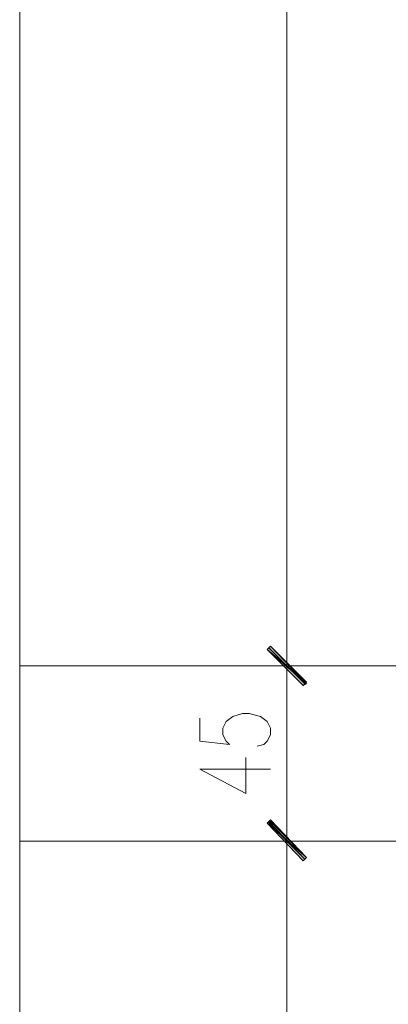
# Model space of a CAD drawing. Header units: inches. Extents: x -1441 to 3871, y -4351 to 2413.
# Tile 52 of 256: x -179 to -83, y -1252 to -998. Entities that reach past the tile are written whole.
import ezdxf

# ---------------------------------------------------------------- set-up
doc = ezdxf.new("R2010")
doc.units = ezdxf.units.IN
doc.header["$MEASUREMENT"] = 0
doc.layers.add('at_Entity', color=7, linetype='Continuous')
doc.layers.add('at_Solid', color=7, linetype='Continuous')

msp = doc.modelspace()

# ---------------------------------------------------------------- hatches: boundary and pattern name
at = {"layer": 'at_Solid', "lineweight": 15}
for points in [[(-104.49243, -1169.06261), (-114.65347, -1160.59508), (-113.80433, -1159.75071)], [(-113.80433, -1159.75071), (-114.65347, -1160.59508), (-104.49243, -1169.48718)], [(-105.34157, -1169.90698), (-104.49243, -1169.06261), (-114.65347, -1160.59508)], [(-114.65347, -1160.59508), (-104.49243, -1169.48718), (-105.34157, -1169.90698)], [(-104.49243, -1214.35315), (-114.65347, -1205.46582), (-113.80433, -1204.62146)], [(-113.80433, -1205.04125), (-114.65347, -1205.46582), (-104.49243, -1214.35315)], [(-105.34157, -1215.20229), (-104.49243, -1214.35315), (-114.65347, -1205.46582)], [(-114.65347, -1205.46582), (-104.49243, -1214.35315), (-105.34157, -1215.20229)]]:
    msp.add_hatch(color=7, dxfattribs=at).paths.add_polyline_path(points)

# ---------------------------------------------------------------- linework, layer by layer
at = {"layer": 'at_Entity', "color": 7, "lineweight": 15}
for p, q in [((-109.57295, 380.15633), (-109.57295, -1159.32614)), ((-178.5678, -827.8904), (-178.5678, -1475.10054)), ((-109.57295, -1156.78827), (-109.57295, -1173.29399)), ((-109.57295, -1173.29399), (-109.57295, -1156.78827)), ((-114.65347, -1160.59508), (-113.80433, -1159.75071)), ((-113.80433, -1159.75071), (-114.65347, -1160.59508)), ((-114.2289, -1160.17528), (-104.917, -1169.48718)), ((-104.917, -1169.48718), (-114.2289, -1160.17528)), ((-113.80433, -1159.75071), (-104.49243, -1169.06261)), ((-104.49243, -1169.48718), (-113.80433, -1159.75071)), ((-104.49243, -1169.06261), (-114.65347, -1160.59508)), ((-114.65347, -1160.59508), (-105.34157, -1169.90698)), ((-104.49243, -1169.06261), (-114.65347, -1160.59508)), ((-114.65347, -1160.59508), (-104.49243, -1169.48718)), ((-114.65347, -1160.59508), (-104.49243, -1169.48718)), ((-105.34157, -1169.90698), (-114.65347, -1160.59508)), ((-178.5678, -1164.83123), (1321.9879, -1164.83123)), ((-56.23945, -1164.83123), (-178.5678, -1164.83123)), ((-101.95456, -1164.83123), (-117.19134, -1164.83123)), ((-117.19134, -1164.83123), (-101.95456, -1164.83123)), ((-109.57295, -1170.33155), (-109.57295, -1204.19689)), ((-105.34157, -1169.90698), (-104.49243, -1169.06261)), ((-104.49243, -1169.48718), (-105.34157, -1169.90698)), ((-125.2343, -1179.22364), (-123.54079, -1177.94994)), ((-123.54079, -1177.94994), (-121.00292, -1177.10557)), ((-121.00292, -1177.10557), (-119.30941, -1177.10557)), ((-119.30941, -1177.10557), (-116.34697, -1177.94994)), ((-116.34697, -1177.94994), (-114.65347, -1179.22364)), ((-132.00832, -1178.3745), (-132.00832, -1184.29939)), ((-126.07867, -1180.91238), (-125.2343, -1179.22364)), ((-114.65347, -1179.22364), (-113.80433, -1180.91238)), ((-126.07867, -1182.61065), (-126.07867, -1180.91238)), ((-125.2343, -1184.29939), (-126.07867, -1182.61065)), ((-113.80433, -1182.61065), (-114.65347, -1184.29939)), ((-113.80433, -1180.91238), (-113.80433, -1182.61065)), ((-132.00832, -1184.29939), (-124.38516, -1185.14853)), ((-124.38516, -1185.14853), (-125.2343, -1184.29939)), ((-115.49783, -1185.14853), (-117.19134, -1185.5731)), ((-114.65347, -1184.29939), (-115.49783, -1185.14853)), ((-120.15378, -1197.84743), (-120.15378, -1188.53554)), ((-132.00832, -1191.49798), (-120.15378, -1197.84743)), ((-132.00832, -1191.49798), (-113.80433, -1191.49798)), ((-109.57295, -1201.65424), (-109.57295, -1218.16473)), ((-109.57295, -1218.16473), (-109.57295, -1201.65424)), ((-114.65347, -1205.46582), (-113.80433, -1204.62146)), ((-113.80433, -1205.04125), (-114.65347, -1205.46582)), ((-104.49243, -1214.35315), (-114.65347, -1205.46582)), ((-114.65347, -1205.46582), (-105.34157, -1215.20229)), ((-104.49243, -1214.35315), (-114.65347, -1205.46582)), ((-114.65347, -1205.46582), (-104.49243, -1214.35315)), ((-114.65347, -1205.46582), (-104.49243, -1214.35315)), ((-105.34157, -1215.20229), (-114.65347, -1205.46582)), ((-114.2289, -1205.04125), (-104.917, -1214.77772)), ((-104.917, -1214.77772), (-114.2289, -1205.46582)), ((-113.80433, -1204.62146), (-104.49243, -1214.35315)), ((-104.49243, -1214.35315), (-113.80433, -1205.04125)), ((-178.5678, -1210.12177), (-40.9979, -1210.12177)), ((-101.95456, -1210.12177), (-117.19134, -1210.12177)), ((-117.19134, -1210.12177), (-101.95456, -1210.12177)), ((-109.57295, -1215.62686), (-109.57295, -2817.34924)), ((-105.34157, -1215.20229), (-104.49243, -1214.35315)), ((-104.49243, -1214.35315), (-105.34157, -1215.20229))]:
    msp.add_line(p, q, dxfattribs=at)

doc.saveas('drawing.dxf')
